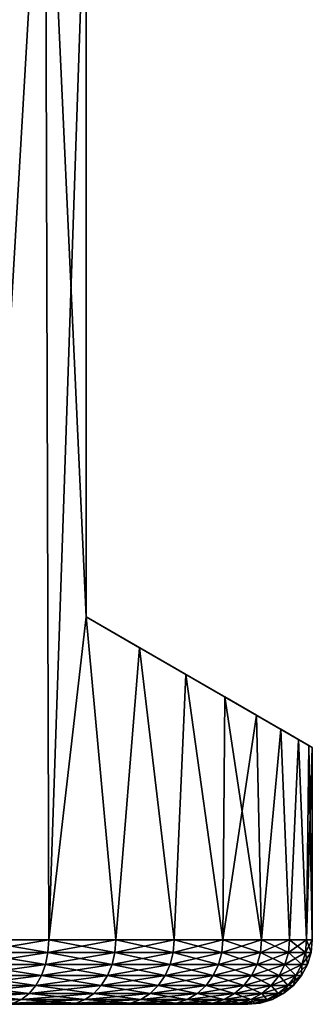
# Model space of a CAD drawing. Header units: metres. Extents: x -109 to 109, y -505 to 40.
# Tile 160 of 256: x -68.03 to -63.5, y 9.5 to 24.75. Entities that reach past the tile are written whole.
import ezdxf

# ---------------------------------------------------------------- set-up
doc = ezdxf.new("R2010")
doc.units = ezdxf.units.M
doc.layers.add('solid_K244224000C74', color=7, linetype='CONTINUOUS')

msp = doc.modelspace()

# ---------------------------------------------------------------- linework, layer by layer
at = {"layer": 'solid_K244224000C74'}
for points in [[(-67.63456, 29.299999, 9.508097), (-68.788834, 29.299999, 10.466015), (-68.736946, 10.5, 10.427608)], [(-68.788834, 29.299999, -10.466015), (-67.63456, 29.299999, -9.508097), (-68.736946, 10.5, -10.427608)], [(-67.63456, 29.299999, 9.508097), (-68.736946, 10.5, 10.427608), (-67.578873, 10.5, 9.455868)], [(-67.63456, 29.299999, -9.508097), (-67.578873, 10.5, -9.455868), (-68.736946, 10.5, -10.427608)], [(-67.63456, 29.299999, 9.508097), (-67, 15.5, 8.87412), (-67, 27.5, 8.87412)], [(-67.63456, 29.299999, 9.508097), (-67.578873, 10.5, 9.455868), (-67, 15.5, 8.87412)], [(-67.63456, 29.299999, -9.508097), (-67, 27.5, -8.87412), (-67.578873, 10.5, -9.455868)], [(-67, 27.5, -8.87412), (-67, 15.5, -8.87412), (-67.578873, 10.5, -9.455868)], [(-67, 15.5, -8.87412), (-67, 27.5, 8.87412), (-67, 15.5, 8.87412)], [(-67, 27.5, -8.87412), (-67, 27.5, 8.87412), (-67, 15.5, -8.87412)], [(-67.578873, 10.5, 9.455868), (-66.541435, 10.5, 8.356254), (-67, 15.5, 8.87412)], [(-67, 15.5, -8.87412), (-66.541435, 10.5, -8.356254), (-67.578873, 10.5, -9.455868)], [(-65.458443, 14.60998, 6.861885), (-67, 15.5, 8.87412), (-66.173294, 15.022699, 7.89688)], [(-66.541435, 10.5, 8.356254), (-66.173294, 15.022699, 7.89688), (-67, 15.5, 8.87412)], [(-64.855705, 14.261989, 5.780242), (-67, 15.5, 8.87412), (-65.458443, 14.60998, 6.861885)], [(-64.365044, 13.978708, 4.662949), (-67, 15.5, 8.87412), (-64.855705, 14.261989, 5.780242)], [(-63.985336, 13.759482, 3.518903), (-67, 15.5, 8.87412), (-64.365044, 13.978708, 4.662949)], [(-63.715252, 13.603549, 2.355766), (-67, 15.5, 8.87412), (-63.985336, 13.759482, 3.518903)], [(-63.553753, 13.510309, 1.180904), (-67, 15.5, 8.87412), (-63.715252, 13.603549, 2.355766)], [(-63.5, 13.479274), (-67, 15.5, 8.87412), (-63.553753, 13.510309, 1.180904)], [(-63.553753, 13.510309, -1.180904), (-67, 15.5, 8.87412), (-63.5, 13.479274)], [(-63.715252, 13.603549, -2.355766), (-67, 15.5, 8.87412), (-63.553753, 13.510309, -1.180904)], [(-63.985336, 13.759482, -3.518903), (-67, 15.5, 8.87412), (-63.715252, 13.603549, -2.355766)], [(-64.365044, 13.978708, -4.662949), (-67, 15.5, 8.87412), (-63.985336, 13.759482, -3.518903)], [(-64.855705, 14.261989, -5.780242), (-67, 15.5, 8.87412), (-64.365044, 13.978708, -4.662949)], [(-65.458443, 14.60998, -6.861885), (-67, 15.5, 8.87412), (-64.855705, 14.261989, -5.780242)], [(-66.173294, 15.022699, -7.89688), (-67, 15.5, 8.87412), (-65.458443, 14.60998, -6.861885)], [(-67, 15.5, -8.87412), (-67, 15.5, 8.87412), (-66.173294, 15.022699, -7.89688)], [(-67, 15.5, -8.87412), (-66.173294, 15.022699, -7.89688), (-66.541435, 10.5, -8.356254)], [(-66.541435, 10.5, 8.356254), (-65.638672, 10.5, 7.143634), (-66.173294, 15.022699, 7.89688)], [(-66.173294, 15.022699, -7.89688), (-65.638672, 10.5, -7.143634), (-66.541435, 10.5, -8.356254)], [(-65.638672, 10.5, 7.143634), (-65.458443, 14.60998, 6.861885), (-66.173294, 15.022699, 7.89688)], [(-66.173294, 15.022699, -7.89688), (-65.458443, 14.60998, -6.861885), (-65.638672, 10.5, -7.143634)], [(-65.638672, 10.5, 7.143634), (-64.882782, 10.5, 5.834403), (-65.458443, 14.60998, 6.861885)], [(-65.458443, 14.60998, -6.861885), (-64.882782, 10.5, -5.834403), (-65.638672, 10.5, -7.143634)], [(-64.882782, 10.5, 5.834403), (-64.855705, 14.261989, 5.780242), (-65.458443, 14.60998, 6.861885)], [(-65.458443, 14.60998, -6.861885), (-64.855705, 14.261989, -5.780242), (-64.882782, 10.5, -5.834403)], [(-64.882782, 10.5, 5.834403), (-64.283997, 10.5, 4.446272), (-64.855705, 14.261989, 5.780242)], [(-64.855705, 14.261989, -5.780242), (-64.365044, 13.978708, -4.662949), (-64.882782, 10.5, -5.834403)], [(-64.283997, 10.5, 4.446272), (-64.365044, 13.978708, 4.662949), (-64.855705, 14.261989, 5.780242)], [(-64.365044, 13.978708, -4.662949), (-64.283997, 10.5, -4.446272), (-64.882782, 10.5, -5.834403)], [(-64.283997, 10.5, 4.446272), (-63.985336, 13.759482, 3.518903), (-64.365044, 13.978708, 4.662949)], [(-64.365044, 13.978708, -4.662949), (-63.985336, 13.759482, -3.518903), (-64.283997, 10.5, -4.446272)], [(-64.283997, 10.5, 4.446272), (-63.850418, 10.5, 2.998013), (-63.985336, 13.759482, 3.518903)], [(-63.985336, 13.759482, -3.518903), (-63.850418, 10.5, -2.998013), (-64.283997, 10.5, -4.446272)], [(-63.850418, 10.5, 2.998013), (-63.715252, 13.603549, 2.355766), (-63.985336, 13.759482, 3.518903)], [(-63.985336, 13.759482, -3.518903), (-63.715252, 13.603549, -2.355766), (-63.850418, 10.5, -2.998013)], [(-63.850418, 10.5, 2.998013), (-63.587902, 10.5, 1.509211), (-63.715252, 13.603549, 2.355766)], [(-63.715252, 13.603549, -2.355766), (-63.587902, 10.5, -1.509211), (-63.850418, 10.5, -2.998013)], [(-63.587902, 10.5, 1.509211), (-63.553753, 13.510309, 1.180904), (-63.715252, 13.603549, 2.355766)], [(-63.715252, 13.603549, -2.355766), (-63.553753, 13.510309, -1.180904), (-63.587902, 10.5, -1.509211)], [(-63.587902, 10.5, 1.509211), (-63.5, 10.5), (-63.553753, 13.510309, 1.180904)], [(-63.553753, 13.510309, -1.180904), (-63.5, 13.479274), (-63.587902, 10.5, -1.509211)], [(-63.587902, 10.5, -1.509211), (-63.5, 13.479274), (-63.5, 10.5)], [(-63.5, 10.5), (-63.5, 13.479274), (-63.553753, 13.510309, 1.180904)], [(-68.748413, 10.30491, 10.412189), (-67.592041, 10.30491, 9.441881), (-68.736946, 10.5, 10.427608)], [(-68.748413, 10.30491, -10.412189), (-68.736946, 10.5, -10.427608), (-67.578873, 10.5, -9.455868)], [(-67.592041, 10.30491, -9.441881), (-68.748413, 10.30491, -10.412189), (-67.578873, 10.5, -9.455868)], [(-67.592041, 10.30491, 9.441881), (-67.578873, 10.5, 9.455868), (-68.736946, 10.5, 10.427608)], [(-67.592041, 10.30491, 9.441881), (-66.556145, 10.30491, 8.343888), (-67.578873, 10.5, 9.455868)], [(-67.592041, 10.30491, -9.441881), (-67.578873, 10.5, -9.455868), (-66.541435, 10.5, -8.356254)], [(-66.556145, 10.30491, -8.343888), (-67.592041, 10.30491, -9.441881), (-66.541435, 10.5, -8.356254)], [(-66.556145, 10.30491, 8.343888), (-66.541435, 10.5, 8.356254), (-67.578873, 10.5, 9.455868)], [(-66.556145, 10.30491, 8.343888), (-65.654709, 10.30491, 7.133058), (-66.541435, 10.5, 8.356254)], [(-66.556145, 10.30491, -8.343888), (-66.541435, 10.5, -8.356254), (-65.638672, 10.5, -7.143634)], [(-65.654709, 10.30491, -7.133058), (-66.556145, 10.30491, -8.343888), (-65.638672, 10.5, -7.143634)], [(-65.654709, 10.30491, 7.133058), (-65.638672, 10.5, 7.143634), (-66.541435, 10.5, 8.356254)], [(-65.654709, 10.30491, 7.133058), (-64.899948, 10.30491, 5.825766), (-65.638672, 10.5, 7.143634)], [(-65.654709, 10.30491, -7.133058), (-65.638672, 10.5, -7.143634), (-64.882782, 10.5, -5.834403)], [(-64.899948, 10.30491, -5.825766), (-65.654709, 10.30491, -7.133058), (-64.882782, 10.5, -5.834403)], [(-64.899948, 10.30491, 5.825766), (-64.882782, 10.5, 5.834403), (-65.638672, 10.5, 7.143634)], [(-64.899948, 10.30491, 5.825766), (-64.302055, 10.30491, 4.43969), (-64.882782, 10.5, 5.834403)], [(-64.899948, 10.30491, -5.825766), (-64.882782, 10.5, -5.834403), (-64.283997, 10.5, -4.446272)], [(-64.302055, 10.30491, -4.43969), (-64.899948, 10.30491, -5.825766), (-64.283997, 10.5, -4.446272)], [(-64.302055, 10.30491, 4.43969), (-64.283997, 10.5, 4.446272), (-64.882782, 10.5, 5.834403)], [(-64.302055, 10.30491, 4.43969), (-63.869114, 10.30491, 2.993575), (-64.283997, 10.5, 4.446272)], [(-64.302055, 10.30491, -4.43969), (-64.283997, 10.5, -4.446272), (-63.850418, 10.5, -2.998013)], [(-63.869114, 10.30491, -2.993575), (-64.302055, 10.30491, -4.43969), (-63.850418, 10.5, -2.998013)], [(-63.869114, 10.30491, 2.993575), (-63.850418, 10.5, 2.998013), (-64.283997, 10.5, 4.446272)], [(-63.869114, 10.30491, 2.993575), (-63.606987, 10.30491, 1.506977), (-63.850418, 10.5, 2.998013)], [(-63.869114, 10.30491, -2.993575), (-63.850418, 10.5, -2.998013), (-63.587902, 10.5, -1.509211)], [(-63.606987, 10.30491, -1.506977), (-63.869114, 10.30491, -2.993575), (-63.587902, 10.5, -1.509211)], [(-63.606987, 10.30491, 1.506977), (-63.587902, 10.5, 1.509211), (-63.850418, 10.5, 2.998013)], [(-63.606987, 10.30491, -1.506977), (-63.587902, 10.5, -1.509211), (-63.5, 10.5)], [(-63.519215, 10.30491), (-63.606987, 10.30491, -1.506977), (-63.5, 10.5)], [(-63.606987, 10.30491, 1.506977), (-63.519215, 10.30491), (-63.587902, 10.5, 1.509211)], [(-63.519215, 10.30491), (-63.5, 10.5), (-63.587902, 10.5, 1.509211)], [(-68.78244, 10.117135, -10.366484), (-68.748413, 10.30491, -10.412189), (-67.592041, 10.30491, -9.441881)], [(-67.631149, 10.117135, -9.400434), (-68.78244, 10.117135, -10.366484), (-67.592041, 10.30491, -9.441881)], [(-68.78244, 10.117135, 10.366484), (-67.631149, 10.117135, 9.400434), (-68.748413, 10.30491, 10.412189)], [(-67.631149, 10.117135, 9.400434), (-67.592041, 10.30491, 9.441881), (-68.748413, 10.30491, 10.412189)], [(-67.631149, 10.117135, -9.400434), (-67.592041, 10.30491, -9.441881), (-66.556145, 10.30491, -8.343888)], [(-66.599792, 10.117135, -8.307261), (-67.631149, 10.117135, -9.400434), (-66.556145, 10.30491, -8.343888)], [(-67.631149, 10.117135, 9.400434), (-66.599792, 10.117135, 8.307261), (-67.592041, 10.30491, 9.441881)], [(-66.599792, 10.117135, 8.307261), (-66.556145, 10.30491, 8.343888), (-67.592041, 10.30491, 9.441881)], [(-66.599792, 10.117135, -8.307261), (-66.556145, 10.30491, -8.343888), (-65.654709, 10.30491, -7.133058)], [(-65.702316, 10.117135, -7.101747), (-66.599792, 10.117135, -8.307261), (-65.654709, 10.30491, -7.133058)], [(-66.599792, 10.117135, 8.307261), (-65.702316, 10.117135, 7.101747), (-66.556145, 10.30491, 8.343888)], [(-65.702316, 10.117135, 7.101747), (-65.654709, 10.30491, 7.133058), (-66.556145, 10.30491, 8.343888)], [(-65.702316, 10.117135, -7.101747), (-65.654709, 10.30491, -7.133058), (-64.899948, 10.30491, -5.825766)], [(-64.950867, 10.117135, -5.800193), (-65.702316, 10.117135, -7.101747), (-64.899948, 10.30491, -5.825766)], [(-65.702316, 10.117135, 7.101747), (-64.950867, 10.117135, 5.800193), (-65.654709, 10.30491, 7.133058)], [(-64.950867, 10.117135, 5.800193), (-64.899948, 10.30491, 5.825766), (-65.654709, 10.30491, 7.133058)], [(-64.950867, 10.117135, -5.800193), (-64.899948, 10.30491, -5.825766), (-64.302055, 10.30491, -4.43969)], [(-64.355598, 10.117135, -4.420201), (-64.950867, 10.117135, -5.800193), (-64.302055, 10.30491, -4.43969)], [(-64.950867, 10.117135, 5.800193), (-64.355598, 10.117135, 4.420201), (-64.899948, 10.30491, 5.825766)], [(-64.355598, 10.117135, 4.420201), (-64.302055, 10.30491, 4.43969), (-64.899948, 10.30491, 5.825766)], [(-64.355598, 10.117135, -4.420201), (-64.302055, 10.30491, -4.43969), (-63.869114, 10.30491, -2.993575)], [(-63.924557, 10.117135, -2.980434), (-64.355598, 10.117135, -4.420201), (-63.869114, 10.30491, -2.993575)], [(-64.355598, 10.117135, 4.420201), (-63.924557, 10.117135, 2.980434), (-64.302055, 10.30491, 4.43969)], [(-63.924557, 10.117135, 2.980434), (-63.869114, 10.30491, 2.993575), (-64.302055, 10.30491, 4.43969)], [(-63.924557, 10.117135, -2.980434), (-63.869114, 10.30491, -2.993575), (-63.606987, 10.30491, -1.506977)], [(-63.663582, 10.117135, -1.500362), (-63.924557, 10.117135, -2.980434), (-63.606987, 10.30491, -1.506977)], [(-63.924557, 10.117135, 2.980434), (-63.663582, 10.117135, 1.500362), (-63.869114, 10.30491, 2.993575)], [(-63.663582, 10.117135, 1.500362), (-63.606987, 10.30491, 1.506977), (-63.869114, 10.30491, 2.993575)], [(-63.663582, 10.117135, -1.500362), (-63.606987, 10.30491, -1.506977), (-63.519215, 10.30491)], [(-63.576195, 10.117135, 0), (-63.663582, 10.117135, -1.500362), (-63.519215, 10.30491)], [(-63.663582, 10.117135, 1.500362), (-63.576195, 10.117135, 0), (-63.606987, 10.30491, 1.506977)], [(-63.606987, 10.30491, 1.506977), (-63.576195, 10.117135, 0), (-63.519215, 10.30491)], [(-68.837708, 9.944103, -10.292244), (-68.78244, 10.117135, -10.366484), (-67.631149, 10.117135, -9.400434)], [(-67.694664, 9.944103, -9.333114), (-68.837708, 9.944103, -10.292244), (-67.631149, 10.117135, -9.400434)], [(-68.837708, 9.944103, 10.292244), (-67.694664, 9.944103, 9.333114), (-68.78244, 10.117135, 10.366484)], [(-67.694664, 9.944103, 9.333114), (-67.631149, 10.117135, 9.400434), (-68.78244, 10.117135, 10.366484)], [(-67.694664, 9.944103, -9.333114), (-67.631149, 10.117135, -9.400434), (-66.599792, 10.117135, -8.307261)], [(-66.670692, 9.944103, -8.247769), (-67.694664, 9.944103, -9.333114), (-66.599792, 10.117135, -8.307261)], [(-67.694664, 9.944103, 9.333114), (-66.670692, 9.944103, 8.247769), (-67.631149, 10.117135, 9.400434)], [(-66.670692, 9.944103, 8.247769), (-66.599792, 10.117135, 8.307261), (-67.631149, 10.117135, 9.400434)], [(-66.670692, 9.944103, -8.247769), (-66.599792, 10.117135, -8.307261), (-65.702316, 10.117135, -7.101747)], [(-65.779648, 9.944103, -7.050888), (-66.670692, 9.944103, -8.247769), (-65.702316, 10.117135, -7.101747)], [(-66.670692, 9.944103, 8.247769), (-65.779648, 9.944103, 7.050888), (-66.599792, 10.117135, 8.307261)], [(-65.779648, 9.944103, 7.050888), (-65.702316, 10.117135, 7.101747), (-66.599792, 10.117135, 8.307261)], [(-65.779648, 9.944103, -7.050888), (-65.702316, 10.117135, -7.101747), (-64.950867, 10.117135, -5.800193)], [(-65.033577, 9.944103, -5.758655), (-65.779648, 9.944103, -7.050888), (-64.950867, 10.117135, -5.800193)], [(-65.779648, 9.944103, 7.050888), (-65.033577, 9.944103, 5.758655), (-65.702316, 10.117135, 7.101747)], [(-65.033577, 9.944103, 5.758655), (-64.950867, 10.117135, 5.800193), (-65.702316, 10.117135, 7.101747)], [(-65.033577, 9.944103, -5.758655), (-64.950867, 10.117135, -5.800193), (-64.355598, 10.117135, -4.420201)], [(-64.442566, 9.944103, -4.388546), (-65.033577, 9.944103, -5.758655), (-64.355598, 10.117135, -4.420201)], [(-65.033577, 9.944103, 5.758655), (-64.442566, 9.944103, 4.388546), (-64.950867, 10.117135, 5.800193)], [(-64.442566, 9.944103, 4.388546), (-64.355598, 10.117135, 4.420201), (-64.950867, 10.117135, 5.800193)], [(-64.442566, 9.944103, -4.388546), (-64.355598, 10.117135, -4.420201), (-63.924557, 10.117135, -2.980434)], [(-64.014618, 9.944103, -2.95909), (-64.442566, 9.944103, -4.388546), (-63.924557, 10.117135, -2.980434)], [(-64.442566, 9.944103, 4.388546), (-64.014618, 9.944103, 2.95909), (-64.355598, 10.117135, 4.420201)], [(-64.014618, 9.944103, 2.95909), (-63.924557, 10.117135, 2.980434), (-64.355598, 10.117135, 4.420201)], [(-64.014618, 9.944103, -2.95909), (-63.924557, 10.117135, -2.980434), (-63.663582, 10.117135, -1.500362)], [(-63.755508, 9.944103, -1.489617), (-64.014618, 9.944103, -2.95909), (-63.663582, 10.117135, -1.500362)], [(-64.014618, 9.944103, 2.95909), (-63.755508, 9.944103, 1.489617), (-63.924557, 10.117135, 2.980434)], [(-63.755508, 9.944103, 1.489617), (-63.663582, 10.117135, 1.500362), (-63.924557, 10.117135, 2.980434)], [(-63.755508, 9.944103, -1.489617), (-63.663582, 10.117135, -1.500362), (-63.576195, 10.117135, 0)], [(-63.668747, 9.944103, 0), (-63.755508, 9.944103, -1.489617), (-63.576195, 10.117135, 0)], [(-63.755508, 9.944103, 1.489617), (-63.668747, 9.944103, 0), (-63.663582, 10.117135, 1.500362)], [(-63.663582, 10.117135, 1.500362), (-63.668747, 9.944103, 0), (-63.576195, 10.117135, 0)], [(-68.912094, 9.792477, -10.192331), (-68.837708, 9.944103, -10.292244), (-67.694664, 9.944103, -9.333114)], [(-67.780144, 9.792477, -9.242512), (-68.912094, 9.792477, -10.192331), (-67.694664, 9.944103, -9.333114)], [(-68.912094, 9.792477, 10.192331), (-67.780144, 9.792477, 9.242512), (-68.837708, 9.944103, 10.292244)], [(-67.780144, 9.792477, 9.242512), (-67.694664, 9.944103, 9.333114), (-68.837708, 9.944103, 10.292244)], [(-67.780144, 9.792477, -9.242512), (-67.694664, 9.944103, -9.333114), (-66.670692, 9.944103, -8.247769)], [(-66.766113, 9.792477, -8.167703), (-67.780144, 9.792477, -9.242512), (-66.670692, 9.944103, -8.247769)], [(-67.780144, 9.792477, 9.242512), (-66.766113, 9.792477, 8.167703), (-67.694664, 9.944103, 9.333114)], [(-66.766113, 9.792477, 8.167703), (-66.670692, 9.944103, 8.247769), (-67.694664, 9.944103, 9.333114)], [(-66.766113, 9.792477, -8.167703), (-66.670692, 9.944103, -8.247769), (-65.779648, 9.944103, -7.050888)], [(-65.883713, 9.792477, -6.98244), (-66.766113, 9.792477, -8.167703), (-65.779648, 9.944103, -7.050888)], [(-66.766113, 9.792477, 8.167703), (-65.883713, 9.792477, 6.98244), (-66.670692, 9.944103, 8.247769)], [(-65.883713, 9.792477, 6.98244), (-65.779648, 9.944103, 7.050888), (-66.670692, 9.944103, 8.247769)], [(-65.883713, 9.792477, -6.98244), (-65.779648, 9.944103, -7.050888), (-65.033577, 9.944103, -5.758655)], [(-65.14489, 9.792477, -5.702752), (-65.883713, 9.792477, -6.98244), (-65.033577, 9.944103, -5.758655)], [(-65.883713, 9.792477, 6.98244), (-65.14489, 9.792477, 5.702752), (-65.779648, 9.944103, 7.050888)], [(-65.14489, 9.792477, 5.702752), (-65.033577, 9.944103, 5.758655), (-65.779648, 9.944103, 7.050888)], [(-65.14489, 9.792477, -5.702752), (-65.033577, 9.944103, -5.758655), (-64.442566, 9.944103, -4.388546)], [(-64.559616, 9.792477, -4.345944), (-65.14489, 9.792477, -5.702752), (-64.442566, 9.944103, -4.388546)], [(-65.14489, 9.792477, 5.702752), (-64.559616, 9.792477, 4.345944), (-65.033577, 9.944103, 5.758655)], [(-64.559616, 9.792477, 4.345944), (-64.442566, 9.944103, 4.388546), (-65.033577, 9.944103, 5.758655)], [(-64.559616, 9.792477, -4.345944), (-64.442566, 9.944103, -4.388546), (-64.014618, 9.944103, -2.95909)], [(-64.135818, 9.792477, -2.930364), (-64.559616, 9.792477, -4.345944), (-64.014618, 9.944103, -2.95909)], [(-64.559616, 9.792477, 4.345944), (-64.135818, 9.792477, 2.930364), (-64.442566, 9.944103, 4.388546)], [(-64.135818, 9.792477, 2.930364), (-64.014618, 9.944103, 2.95909), (-64.442566, 9.944103, 4.388546)], [(-64.135818, 9.792477, -2.930364), (-64.014618, 9.944103, -2.95909), (-63.755508, 9.944103, -1.489617)], [(-63.879227, 9.792477, -1.475157), (-64.135818, 9.792477, -2.930364), (-63.755508, 9.944103, -1.489617)], [(-64.135818, 9.792477, 2.930364), (-63.879227, 9.792477, 1.475157), (-64.014618, 9.944103, 2.95909)], [(-63.879227, 9.792477, 1.475157), (-63.755508, 9.944103, 1.489617), (-64.014618, 9.944103, 2.95909)], [(-63.879227, 9.792477, -1.475157), (-63.755508, 9.944103, -1.489617), (-63.668747, 9.944103, 0)], [(-63.793308, 9.792477, 0), (-63.879227, 9.792477, -1.475157), (-63.668747, 9.944103, 0)], [(-63.879227, 9.792477, 1.475157), (-63.793308, 9.792477, 0), (-63.755508, 9.944103, 1.489617)], [(-63.755508, 9.944103, 1.489617), (-63.793308, 9.792477, 0), (-63.668747, 9.944103, 0)], [(-69.002724, 9.668095, -10.07059), (-68.912094, 9.792477, -10.192331), (-67.780144, 9.792477, -9.242512)], [(-67.884293, 9.668095, -9.132115), (-69.002724, 9.668095, -10.07059), (-67.780144, 9.792477, -9.242512)], [(-69.002724, 9.668095, 10.07059), (-67.884293, 9.668095, 9.132115), (-68.912094, 9.792477, 10.192331)], [(-67.884293, 9.668095, 9.132115), (-67.780144, 9.792477, 9.242512), (-68.912094, 9.792477, 10.192331)], [(-67.884293, 9.668095, -9.132115), (-67.780144, 9.792477, -9.242512), (-66.766113, 9.792477, -8.167703)], [(-66.882378, 9.668095, -8.070145), (-67.884293, 9.668095, -9.132115), (-66.766113, 9.792477, -8.167703)], [(-67.884293, 9.668095, 9.132115), (-66.882378, 9.668095, 8.070145), (-67.780144, 9.792477, 9.242512)], [(-66.882378, 9.668095, 8.070145), (-66.766113, 9.792477, 8.167703), (-67.780144, 9.792477, 9.242512)], [(-66.882378, 9.668095, -8.070145), (-66.766113, 9.792477, -8.167703), (-65.883713, 9.792477, -6.98244)], [(-66.010521, 9.668095, -6.89904), (-66.882378, 9.668095, -8.070145), (-65.883713, 9.792477, -6.98244)], [(-66.882378, 9.668095, 8.070145), (-66.010521, 9.668095, 6.89904), (-66.766113, 9.792477, 8.167703)], [(-66.010521, 9.668095, 6.89904), (-65.883713, 9.792477, 6.98244), (-66.766113, 9.792477, 8.167703)], [(-66.010521, 9.668095, -6.89904), (-65.883713, 9.792477, -6.98244), (-65.14489, 9.792477, -5.702752)], [(-65.280518, 9.668095, -5.634636), (-66.010521, 9.668095, -6.89904), (-65.14489, 9.792477, -5.702752)], [(-66.010521, 9.668095, 6.89904), (-65.280518, 9.668095, 5.634636), (-65.883713, 9.792477, 6.98244)], [(-65.280518, 9.668095, 5.634636), (-65.14489, 9.792477, 5.702752), (-65.883713, 9.792477, 6.98244)], [(-65.280518, 9.668095, -5.634636), (-65.14489, 9.792477, -5.702752), (-64.559616, 9.792477, -4.345944)], [(-64.70224, 9.668095, -4.294034), (-65.280518, 9.668095, -5.634636), (-64.559616, 9.792477, -4.345944)], [(-65.280518, 9.668095, 5.634636), (-64.70224, 9.668095, 4.294034), (-65.14489, 9.792477, 5.702752)], [(-64.70224, 9.668095, 4.294034), (-64.559616, 9.792477, 4.345944), (-65.14489, 9.792477, 5.702752)], [(-64.70224, 9.668095, -4.294034), (-64.559616, 9.792477, -4.345944), (-64.135818, 9.792477, -2.930364)], [(-64.283501, 9.668095, -2.895363), (-64.70224, 9.668095, -4.294034), (-64.135818, 9.792477, -2.930364)], [(-64.70224, 9.668095, 4.294034), (-64.283501, 9.668095, 2.895363), (-64.559616, 9.792477, 4.345944)], [(-64.283501, 9.668095, 2.895363), (-64.135818, 9.792477, 2.930364), (-64.559616, 9.792477, 4.345944)], [(-64.283501, 9.668095, -2.895363), (-64.135818, 9.792477, -2.930364), (-63.879227, 9.792477, -1.475157)], [(-64.029976, 9.668095, -1.457537), (-64.283501, 9.668095, -2.895363), (-63.879227, 9.792477, -1.475157)], [(-64.283501, 9.668095, 2.895363), (-64.029976, 9.668095, 1.457537), (-64.135818, 9.792477, 2.930364)], [(-64.029976, 9.668095, 1.457537), (-63.879227, 9.792477, 1.475157), (-64.135818, 9.792477, 2.930364)], [(-64.029976, 9.668095, -1.457537), (-63.879227, 9.792477, -1.475157), (-63.793308, 9.792477, 0)], [(-63.945084, 9.668095, 0), (-64.029976, 9.668095, -1.457537), (-63.793308, 9.792477, 0)], [(-64.029976, 9.668095, 1.457537), (-63.945084, 9.668095, 0), (-63.879227, 9.792477, 1.475157)], [(-63.879227, 9.792477, 1.475157), (-63.945084, 9.668095, 0), (-63.793308, 9.792477, 0)], [(-69.106117, 9.575746, -9.93171), (-69.002724, 9.668095, -10.07059), (-67.884293, 9.668095, -9.132115)], [(-68.003113, 9.575746, -9.006178), (-69.106117, 9.575746, -9.93171), (-67.884293, 9.668095, -9.132115)], [(-69.106117, 9.575746, 9.93171), (-68.003113, 9.575746, 9.006178), (-69.002724, 9.668095, 10.07059)], [(-68.003113, 9.575746, 9.006178), (-67.884293, 9.668095, 9.132115), (-69.002724, 9.668095, 10.07059)], [(-68.003113, 9.575746, -9.006178), (-67.884293, 9.668095, -9.132115), (-66.882378, 9.668095, -8.070145)], [(-67.015007, 9.575746, -7.958852), (-68.003113, 9.575746, -9.006178), (-66.882378, 9.668095, -8.070145)], [(-68.003113, 9.575746, 9.006178), (-67.015007, 9.575746, 7.958852), (-67.884293, 9.668095, 9.132115)], [(-67.015007, 9.575746, 7.958852), (-66.882378, 9.668095, 8.070145), (-67.884293, 9.668095, 9.132115)], [(-67.015007, 9.575746, -7.958852), (-66.882378, 9.668095, -8.070145), (-66.010521, 9.668095, -6.89904)], [(-66.155174, 9.575746, -6.803897), (-67.015007, 9.575746, -7.958852), (-66.010521, 9.668095, -6.89904)], [(-67.015007, 9.575746, 7.958852), (-66.155174, 9.575746, 6.803897), (-66.882378, 9.668095, 8.070145)], [(-66.155174, 9.575746, 6.803897), (-66.010521, 9.668095, 6.89904), (-66.882378, 9.668095, 8.070145)], [(-66.155174, 9.575746, -6.803897), (-66.010521, 9.668095, -6.89904), (-65.280518, 9.668095, -5.634636)], [(-65.435242, 9.575746, -5.556931), (-66.155174, 9.575746, -6.803897), (-65.280518, 9.668095, -5.634636)], [(-66.155174, 9.575746, 6.803897), (-65.435242, 9.575746, 5.556931), (-66.010521, 9.668095, 6.89904)], [(-65.435242, 9.575746, 5.556931), (-65.280518, 9.668095, 5.634636), (-66.010521, 9.668095, 6.89904)], [(-65.435242, 9.575746, -5.556931), (-65.280518, 9.668095, -5.634636), (-64.70224, 9.668095, -4.294034)], [(-64.864937, 9.575746, -4.234817), (-65.435242, 9.575746, -5.556931), (-64.70224, 9.668095, -4.294034)], [(-65.435242, 9.575746, 5.556931), (-64.864937, 9.575746, 4.234817), (-65.280518, 9.668095, 5.634636)], [(-64.864937, 9.575746, 4.234817), (-64.70224, 9.668095, 4.294034), (-65.280518, 9.668095, 5.634636)], [(-64.864937, 9.575746, -4.234817), (-64.70224, 9.668095, -4.294034), (-64.283501, 9.668095, -2.895363)], [(-64.451973, 9.575746, -2.855434), (-64.864937, 9.575746, -4.234817), (-64.283501, 9.668095, -2.895363)], [(-64.864937, 9.575746, 4.234817), (-64.451973, 9.575746, 2.855434), (-64.70224, 9.668095, 4.294034)], [(-64.451973, 9.575746, 2.855434), (-64.283501, 9.668095, 2.895363), (-64.70224, 9.668095, 4.294034)], [(-64.451973, 9.575746, -2.855434), (-64.283501, 9.668095, -2.895363), (-64.029976, 9.668095, -1.457537)], [(-64.201942, 9.575746, -1.437436), (-64.451973, 9.575746, -2.855434), (-64.029976, 9.668095, -1.457537)], [(-64.451973, 9.575746, 2.855434), (-64.201942, 9.575746, 1.437436), (-64.283501, 9.668095, 2.895363)], [(-64.201942, 9.575746, 1.437436), (-64.029976, 9.668095, 1.457537), (-64.283501, 9.668095, 2.895363)], [(-64.201942, 9.575746, -1.437436), (-64.029976, 9.668095, -1.457537), (-63.945084, 9.668095, 0)], [(-64.118225, 9.575746), (-64.201942, 9.575746, -1.437436), (-63.945084, 9.668095, 0)], [(-64.201942, 9.575746, 1.437436), (-64.118225, 9.575746), (-64.029976, 9.668095, 1.457537)], [(-64.029976, 9.668095, 1.457537), (-64.118225, 9.575746), (-63.945084, 9.668095, 0)], [(-64.580467, 9.5, 1.386951), (-88.419533, 9.5, 1.386962), (-88.5, 9.5)], [(-64.5, 9.5), (-64.580467, 9.5, 1.386951), (-88.5, 9.5)], [(-88.419533, 9.5, -1.386951), (-64.5, 9.5), (-88.5, 9.5)], [(-64.822212, 9.5, 2.761904), (-88.177788, 9.5, 2.761917), (-88.419533, 9.5, 1.386962)], [(-64.580467, 9.5, 1.386951), (-64.822212, 9.5, 2.761904), (-88.419533, 9.5, 1.386962)], [(-88.419533, 9.5, -1.386951), (-64.580467, 9.5, -1.386962), (-64.5, 9.5)], [(-88.419533, 9.5, -1.386951), (-88.177788, 9.5, -2.761904), (-64.580467, 9.5, -1.386962)], [(-65.222206, 9.5, 4.10012), (-87.777786, 9.5, 4.100131), (-88.177788, 9.5, 2.761917)], [(-64.822212, 9.5, 2.761904), (-65.222206, 9.5, 4.10012), (-88.177788, 9.5, 2.761917)], [(-88.177788, 9.5, -2.761904), (-64.822212, 9.5, -2.761917), (-64.580467, 9.5, -1.386962)], [(-88.177788, 9.5, -2.761904), (-87.777794, 9.5, -4.10012), (-64.822212, 9.5, -2.761917)], [(-87.777794, 9.5, -4.10012), (-65.222214, 9.5, -4.100131), (-64.822212, 9.5, -2.761917)], [(-87.777794, 9.5, -4.10012), (-87.225548, 9.5, -5.381695), (-65.222214, 9.5, -4.100131)], [(-65.774452, 9.5, 5.381695), (-87.22554, 9.5, 5.381705), (-87.777786, 9.5, 4.100131)], [(-65.222206, 9.5, 4.10012), (-65.774452, 9.5, 5.381695), (-87.777786, 9.5, 4.100131)], [(-87.225548, 9.5, -5.381695), (-65.77446, 9.5, -5.381705), (-65.222214, 9.5, -4.100131)], [(-87.225548, 9.5, -5.381695), (-86.528107, 9.5, -6.590674), (-65.77446, 9.5, -5.381705)], [(-66.471893, 9.5, 6.590674), (-86.528099, 9.5, 6.590685), (-87.22554, 9.5, 5.381705)], [(-65.774452, 9.5, 5.381695), (-66.471893, 9.5, 6.590674), (-87.22554, 9.5, 5.381705)], [(-86.528107, 9.5, -6.590674), (-66.471901, 9.5, -6.590685), (-65.77446, 9.5, -5.381705)], [(-86.528107, 9.5, -6.590674), (-85.694817, 9.5, -7.710701), (-66.471901, 9.5, -6.590685)], [(-67.305183, 9.5, 7.710701), (-85.694809, 9.5, 7.710711), (-86.528099, 9.5, 6.590685)], [(-66.471893, 9.5, 6.590674), (-67.305183, 9.5, 7.710701), (-86.528099, 9.5, 6.590685)], [(-85.694817, 9.5, -7.710701), (-67.305191, 9.5, -7.710711), (-66.471901, 9.5, -6.590685)], [(-85.694817, 9.5, -7.710701), (-84.737061, 9.5, -8.726412), (-67.305191, 9.5, -7.710711)], [(-67.305183, 9.5, 7.710701), (-68.262939, 9.5, 8.726412), (-85.694809, 9.5, 7.710711)], [(-84.737061, 9.5, -8.726412), (-68.262947, 9.5, -8.72642), (-67.305191, 9.5, -7.710711)], [(-69.218285, 9.518986, -9.781038), (-69.106117, 9.575746, -9.93171), (-68.003113, 9.575746, -9.006178)], [(-68.132011, 9.518986, -8.869547), (-69.218285, 9.518986, -9.781038), (-68.003113, 9.575746, -9.006178)], [(-68.132011, 9.518986, 8.869547), (-68.003113, 9.575746, 9.006178), (-69.106117, 9.575746, 9.93171)], [(-67.158905, 9.518986, -7.83811), (-67.305191, 9.5, -7.710711), (-68.262947, 9.5, -8.72642)], [(-67.158905, 9.518986, -7.83811), (-68.262947, 9.5, -8.72642), (-68.132011, 9.518986, -8.869547)], [(-67.158905, 9.518986, 7.83811), (-68.262939, 9.5, 8.726412), (-67.305183, 9.5, 7.710701)], [(-68.132011, 9.518986, 8.869547), (-68.262939, 9.5, 8.726412), (-67.158905, 9.518986, 7.83811)], [(-68.132011, 9.518986, -8.869547), (-68.003113, 9.575746, -9.006178), (-67.015007, 9.575746, -7.958852)], [(-67.158905, 9.518986, -7.83811), (-68.132011, 9.518986, -8.869547), (-67.015007, 9.575746, -7.958852)], [(-68.132011, 9.518986, 8.869547), (-67.158905, 9.518986, 7.83811), (-68.003113, 9.575746, 9.006178)], [(-67.158905, 9.518986, 7.83811), (-67.015007, 9.575746, 7.958852), (-68.003113, 9.575746, 9.006178)], [(-66.312119, 9.518986, -6.700676), (-66.471901, 9.5, -6.590685), (-67.305191, 9.5, -7.710711)], [(-66.312119, 9.518986, -6.700676), (-67.305191, 9.5, -7.710711), (-67.158905, 9.518986, -7.83811)], [(-66.312119, 9.518986, 6.700676), (-67.305183, 9.5, 7.710701), (-66.471893, 9.5, 6.590674)], [(-67.158905, 9.518986, 7.83811), (-67.305183, 9.5, 7.710701), (-66.312119, 9.518986, 6.700676)], [(-67.158905, 9.518986, -7.83811), (-67.015007, 9.575746, -7.958852), (-66.155174, 9.575746, -6.803897)], [(-66.312119, 9.518986, -6.700676), (-67.158905, 9.518986, -7.83811), (-66.155174, 9.575746, -6.803897)], [(-67.158905, 9.518986, 7.83811), (-66.312119, 9.518986, 6.700676), (-67.015007, 9.575746, 7.958852)], [(-66.312119, 9.518986, 6.700676), (-66.155174, 9.575746, 6.803897), (-67.015007, 9.575746, 7.958852)], [(-65.603104, 9.518986, -5.472628), (-65.77446, 9.5, -5.381705), (-66.471901, 9.5, -6.590685)], [(-65.603104, 9.518986, -5.472628), (-66.471901, 9.5, -6.590685), (-66.312119, 9.518986, -6.700676)], [(-65.603104, 9.518986, 5.472628), (-66.471893, 9.5, 6.590674), (-65.774452, 9.5, 5.381695)], [(-66.312119, 9.518986, 6.700676), (-66.471893, 9.5, 6.590674), (-65.603104, 9.518986, 5.472628)], [(-66.312119, 9.518986, -6.700676), (-66.155174, 9.575746, -6.803897), (-65.435242, 9.575746, -5.556931)], [(-65.603104, 9.518986, -5.472628), (-66.312119, 9.518986, -6.700676), (-65.435242, 9.575746, -5.556931)], [(-66.312119, 9.518986, 6.700676), (-65.603104, 9.518986, 5.472628), (-66.155174, 9.575746, 6.803897)], [(-65.603104, 9.518986, 5.472628), (-65.435242, 9.575746, 5.556931), (-66.155174, 9.575746, 6.803897)], [(-65.041451, 9.518986, -4.170571), (-65.222214, 9.5, -4.100131), (-65.77446, 9.5, -5.381705)], [(-65.041451, 9.518986, -4.170571), (-65.77446, 9.5, -5.381705), (-65.603104, 9.518986, -5.472628)], [(-65.041451, 9.518986, 4.170571), (-65.774452, 9.5, 5.381695), (-65.222206, 9.5, 4.10012)], [(-65.603104, 9.518986, 5.472628), (-65.774452, 9.5, 5.381695), (-65.041451, 9.518986, 4.170571)], [(-65.603104, 9.518986, -5.472628), (-65.435242, 9.575746, -5.556931), (-64.864937, 9.575746, -4.234817)], [(-65.041451, 9.518986, -4.170571), (-65.603104, 9.518986, -5.472628), (-64.864937, 9.575746, -4.234817)], [(-65.603104, 9.518986, 5.472628), (-65.041451, 9.518986, 4.170571), (-65.435242, 9.575746, 5.556931)], [(-65.041451, 9.518986, 4.170571), (-64.864937, 9.575746, 4.234817), (-65.435242, 9.575746, 5.556931)], [(-64.634758, 9.518986, -2.812115), (-64.822212, 9.5, -2.761917), (-65.222214, 9.5, -4.100131)], [(-64.634758, 9.518986, -2.812115), (-65.222214, 9.5, -4.100131), (-65.041451, 9.518986, -4.170571)], [(-64.634758, 9.518986, 2.812115), (-65.222206, 9.5, 4.10012), (-64.822212, 9.5, 2.761904)], [(-65.041451, 9.518986, 4.170571), (-65.222206, 9.5, 4.10012), (-64.634758, 9.518986, 2.812115)], [(-65.041451, 9.518986, -4.170571), (-64.864937, 9.575746, -4.234817), (-64.451973, 9.575746, -2.855434)], [(-64.634758, 9.518986, -2.812115), (-65.041451, 9.518986, -4.170571), (-64.451973, 9.575746, -2.855434)], [(-65.041451, 9.518986, 4.170571), (-64.634758, 9.518986, 2.812115), (-64.864937, 9.575746, 4.234817)], [(-64.634758, 9.518986, 2.812115), (-64.451973, 9.575746, 2.855434), (-64.864937, 9.575746, 4.234817)], [(-64.388519, 9.518986, 1.415629), (-64.822212, 9.5, 2.761904), (-64.580467, 9.5, 1.386951)], [(-64.634758, 9.518986, 2.812115), (-64.822212, 9.5, 2.761904), (-64.388519, 9.518986, 1.415629)], [(-64.388519, 9.518986, -1.415629), (-64.580467, 9.5, -1.386962), (-64.822212, 9.5, -2.761917)], [(-64.388519, 9.518986, -1.415629), (-64.822212, 9.5, -2.761917), (-64.634758, 9.518986, -2.812115)], [(-64.634758, 9.518986, -2.812115), (-64.451973, 9.575746, -2.855434), (-64.201942, 9.575746, -1.437436)], [(-64.388519, 9.518986, -1.415629), (-64.634758, 9.518986, -2.812115), (-64.201942, 9.575746, -1.437436)], [(-64.634758, 9.518986, 2.812115), (-64.388519, 9.518986, 1.415629), (-64.451973, 9.575746, 2.855434)], [(-64.388519, 9.518986, 1.415629), (-64.580467, 9.5, 1.386951), (-64.5, 9.5)], [(-64.306068, 9.518986), (-64.5, 9.5), (-64.580467, 9.5, -1.386962)], [(-64.306068, 9.518986), (-64.580467, 9.5, -1.386962), (-64.388519, 9.518986, -1.415629)], [(-64.388519, 9.518986, 1.415629), (-64.5, 9.5), (-64.306068, 9.518986)], [(-64.388519, 9.518986, 1.415629), (-64.201942, 9.575746, 1.437436), (-64.451973, 9.575746, 2.855434)], [(-64.388519, 9.518986, -1.415629), (-64.201942, 9.575746, -1.437436), (-64.118225, 9.575746)], [(-64.306068, 9.518986), (-64.388519, 9.518986, -1.415629), (-64.118225, 9.575746)], [(-64.388519, 9.518986, 1.415629), (-64.306068, 9.518986), (-64.201942, 9.575746, 1.437436)], [(-64.201942, 9.575746, 1.437436), (-64.306068, 9.518986), (-64.118225, 9.575746)]]:
    msp.add_3dface(points, dxfattribs=at)

doc.saveas('drawing.dxf')
